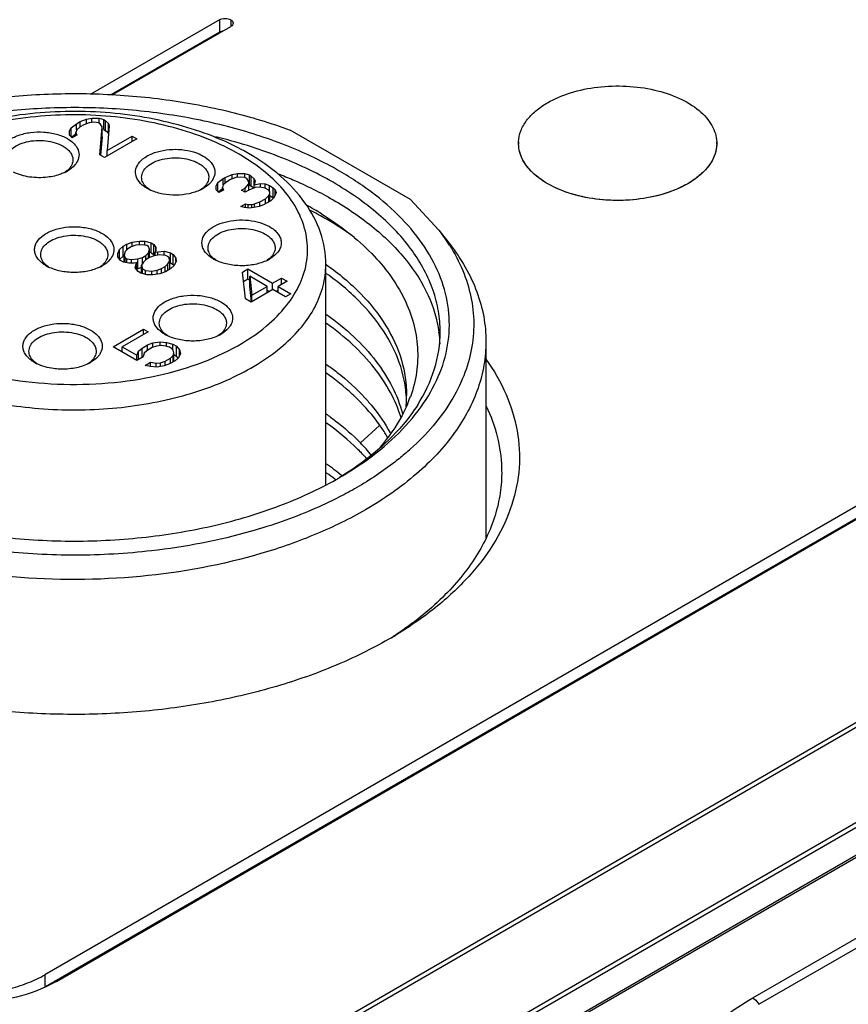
# Model space of a CAD drawing. Header units: inches. Extents: x 0 to 34, y 0 to 22.
# Tile 43 of 103: x 30.173 to 30.708, y 17.027 to 17.662. Entities that reach past the tile are written whole.
import ezdxf

# ---------------------------------------------------------------- set-up
doc = ezdxf.new("R2010")
doc.units = ezdxf.units.IN
doc.header["$LTSCALE"] = 1.87
doc.header["$MEASUREMENT"] = 0
doc.layers.get('0').update_dxf_attribs({"linetype": 'CONTINUOUS'})
doc.layers.add('02___PRT_ALL_AXES', color=7, linetype='CONTINUOUS')

msp = doc.modelspace()

# ---------------------------------------------------------------- linework, layer by layer
at = {"color": 7, "linetype": 'CONTINUOUS'}
for p, q in [((31.70677, 17.92173), (30.18963, 17.04576)), ((31.70677, 17.9137), (30.19003, 17.03795)), ((30.197, 17.0415), (31.71413, 17.91748)), ((30.30276, 16.9716), (31.8339, 17.85566)), ((30.30471, 16.96957), (31.83584, 17.85363)), ((31.86279, 17.80776), (30.33165, 16.9237)), ((31.86363, 17.80506), (30.33249, 16.921)), ((31.87956, 17.79622), (30.34842, 16.91216)), ((31.88153, 17.79602), (30.35039, 16.91196)), ((30.30219, 17.66178), (30.21886, 17.61367)), ((30.23298, 17.61331), (30.30956, 17.65753)), ((30.30219, 17.66178), (30.30219, 17.65374)), ((30.30956, 17.66178), (30.30956, 17.65753)), ((30.30219, 17.65374), (30.2322, 17.61333)), ((30.30423, 17.65447), (30.30219, 17.65374)), ((30.6465, 17.0308), (31.6757, 17.62505)), ((30.6504, 17.0267), (31.67961, 17.62096)), ((30.20655, 17.59209), (30.21001, 17.59477)), ((30.21001, 17.59477), (30.21233, 17.59611)), ((30.21001, 17.59071), (30.21001, 17.59477)), ((30.21233, 17.59611), (30.21641, 17.59778)), ((30.21233, 17.59273), (30.21233, 17.59611)), ((30.21472, 17.59407), (30.2124, 17.59273)), ((30.21821, 17.5954), (30.21472, 17.59407)), ((30.21641, 17.59778), (30.21991, 17.59843)), ((30.21641, 17.59471), (30.21641, 17.59778)), ((30.22113, 17.59572), (30.21821, 17.5954)), ((30.21991, 17.59843), (30.2246, 17.59841)), ((30.21991, 17.59559), (30.21991, 17.59843)), ((30.22407, 17.59536), (30.22113, 17.59572)), ((30.22525, 17.59468), (30.22407, 17.59536)), ((30.2246, 17.59841), (30.22755, 17.59737)), ((30.2246, 17.59506), (30.2246, 17.59841)), ((30.22646, 17.59264), (30.22525, 17.59468)), ((30.22755, 17.59737), (30.22873, 17.59669)), ((30.22755, 17.59094), (30.22755, 17.59737)), ((30.22873, 17.59669), (30.23052, 17.59499)), ((30.22873, 17.59026), (30.22873, 17.59669)), ((30.23052, 17.59499), (30.23114, 17.59329)), ((30.23052, 17.58856), (30.23052, 17.59499)), ((30.20541, 17.59006), (30.20655, 17.59209)), ((30.20546, 17.58736), (30.20541, 17.59006)), ((30.20725, 17.58565), (30.20546, 17.58736)), ((30.20655, 17.58632), (30.20655, 17.59209)), ((30.20961, 17.58803), (30.20698, 17.586)), ((30.21015, 17.58733), (30.20725, 17.58565)), ((30.21009, 17.59071), (30.20953, 17.58902)), ((30.20953, 17.58902), (30.21015, 17.58733)), ((30.20953, 17.58697), (30.20953, 17.58902)), ((30.2124, 17.59273), (30.21009, 17.59071)), ((30.22503, 17.57472), (30.22646, 17.59264)), ((30.22646, 17.58621), (30.22646, 17.59264)), ((30.22755, 17.59094), (30.22646, 17.59132)), ((30.22755, 17.59094), (30.22873, 17.59026)), ((30.23052, 17.58856), (30.22873, 17.59026)), ((30.23114, 17.59329), (30.22967, 17.57739)), ((30.23067, 17.58816), (30.23052, 17.58856)), ((30.42547, 17.54579), (30.34787, 17.59059)), ((30.22646, 17.58621), (30.22552, 17.57443)), ((30.24887, 17.58506), (30.22799, 17.57301)), ((30.22967, 17.57739), (30.24591, 17.58677)), ((30.24591, 17.58677), (30.24887, 17.58506)), ((30.24591, 17.58335), (30.24591, 17.58677)), ((30.22799, 17.57301), (30.22503, 17.57472)), ((30.22967, 17.57397), (30.22967, 17.57739)), ((30.28906, 17.57526), (30.29176, 17.5739)), ((30.20397, 17.5645), (30.2025, 17.56337)), ((30.30583, 17.56008), (30.31048, 17.56208)), ((30.31048, 17.56208), (30.31398, 17.56274)), ((30.31048, 17.55913), (30.31048, 17.56208)), ((30.31398, 17.56274), (30.31867, 17.56271)), ((30.31398, 17.56016), (30.31398, 17.56274)), ((30.31867, 17.56271), (30.32162, 17.56168)), ((30.31867, 17.56), (30.31867, 17.56271)), ((30.30006, 17.5547), (30.3012, 17.55672)), ((30.3012, 17.55672), (30.30467, 17.55941)), ((30.3012, 17.55096), (30.3012, 17.55672)), ((30.30467, 17.55941), (30.30583, 17.56008)), ((30.30467, 17.55535), (30.30467, 17.55941)), ((30.30705, 17.55736), (30.30474, 17.55535)), ((30.30583, 17.5563), (30.30583, 17.56008)), ((30.30937, 17.5587), (30.30705, 17.55736)), ((30.31286, 17.56004), (30.30937, 17.5587)), ((30.31578, 17.56036), (30.31286, 17.56004)), ((30.31872, 17.56), (30.31578, 17.56036)), ((30.31991, 17.55932), (30.31872, 17.56)), ((30.31884, 17.55323), (30.32114, 17.55593)), ((30.32112, 17.55728), (30.31991, 17.55932)), ((30.32114, 17.55593), (30.32112, 17.55728)), ((30.32114, 17.55186), (30.32114, 17.55593)), ((30.32162, 17.56168), (30.32281, 17.56099)), ((30.32162, 17.55525), (30.32162, 17.56168)), ((30.32281, 17.56099), (30.3246, 17.55929)), ((30.32281, 17.55456), (30.32281, 17.56099)), ((30.3246, 17.55523), (30.3246, 17.55929)), ((30.3246, 17.55929), (30.32521, 17.55759)), ((30.32521, 17.55759), (30.32467, 17.55523)), ((30.32467, 17.55523), (30.32875, 17.55622)), ((30.32875, 17.55622), (30.33169, 17.55586)), ((30.32875, 17.55385), (30.32875, 17.55622)), ((30.33169, 17.55586), (30.33464, 17.55483)), ((30.33169, 17.55315), (30.33169, 17.55586)), ((30.25763, 17.55194), (30.25557, 17.55301)), ((30.25754, 17.5519), (30.25569, 17.55328)), ((30.29164, 17.55327), (30.29003, 17.55205)), ((30.30011, 17.55199), (30.30006, 17.5547)), ((30.3019, 17.55029), (30.30011, 17.55199)), ((30.30426, 17.55267), (30.30164, 17.55063)), ((30.3048, 17.55196), (30.3019, 17.55029)), ((30.30474, 17.55535), (30.30419, 17.55366)), ((30.30419, 17.55161), (30.30419, 17.55366)), ((30.30419, 17.55366), (30.3048, 17.55196)), ((30.31653, 17.55189), (30.31884, 17.55323)), ((30.31889, 17.55052), (30.31653, 17.55189)), ((30.31884, 17.55052), (30.31884, 17.55323)), ((30.32121, 17.55186), (30.31889, 17.55052)), ((30.32162, 17.55525), (30.32114, 17.55542)), ((30.32529, 17.55353), (30.32121, 17.55186)), ((30.32162, 17.55525), (30.32281, 17.55456)), ((30.32431, 17.55313), (30.32281, 17.55456)), ((30.32467, 17.55328), (30.32467, 17.55523)), ((30.32821, 17.55385), (30.32529, 17.55353)), ((30.33174, 17.55315), (30.32821, 17.55385)), ((30.33411, 17.55179), (30.33174, 17.55315)), ((30.33471, 17.55077), (30.33411, 17.55179)), ((30.33417, 17.5484), (30.33474, 17.54941)), ((30.33464, 17.55483), (30.33701, 17.55346)), ((30.33464, 17.55089), (30.33464, 17.55483)), ((30.33474, 17.54941), (30.33471, 17.55077)), ((30.33474, 17.54463), (30.33474, 17.54941)), ((30.33701, 17.55346), (30.33821, 17.5521)), ((30.33701, 17.54703), (30.33701, 17.55346)), ((30.33821, 17.54872), (30.33821, 17.5521)), ((30.33821, 17.5521), (30.33882, 17.5504)), ((30.33882, 17.5504), (30.33827, 17.54872)), ((30.31613, 17.54141), (30.31903, 17.54308)), ((30.31903, 17.54308), (30.32079, 17.54273)), ((30.31903, 17.54071), (30.31903, 17.54308)), ((30.32314, 17.54272), (30.32489, 17.54304)), ((30.32489, 17.54304), (30.32838, 17.54438)), ((30.32489, 17.54068), (30.32489, 17.54304)), ((30.32838, 17.54438), (30.33186, 17.54639)), ((30.32838, 17.54152), (30.32838, 17.54438)), ((30.33541, 17.54501), (30.33077, 17.54233)), ((30.33186, 17.54639), (30.33417, 17.5484)), ((30.33186, 17.54297), (30.33186, 17.54639)), ((30.33417, 17.5443), (30.33417, 17.5484)), ((30.33474, 17.54834), (30.33701, 17.54703)), ((30.33713, 17.54669), (30.33541, 17.54501)), ((30.33723, 17.54678), (30.33701, 17.54703)), ((30.33827, 17.54872), (30.33713, 17.54669)), ((30.42547, 17.54579), (30.44391, 17.52611)), ((30.31849, 17.54071), (30.31613, 17.54141)), ((30.32142, 17.54036), (30.31849, 17.54071)), ((30.32079, 17.54273), (30.32314, 17.54272)), ((30.32079, 17.54036), (30.32079, 17.54273)), ((30.32435, 17.54068), (30.32142, 17.54036)), ((30.32314, 17.54055), (30.32314, 17.54272)), ((30.32785, 17.54133), (30.32435, 17.54068)), ((30.33077, 17.54233), (30.32785, 17.54133)), ((30.44391, 17.52611), (30.4511, 17.51683)), ((30.24238, 17.51702), (30.24587, 17.51835)), ((30.24587, 17.51835), (30.25055, 17.519)), ((30.24587, 17.51549), (30.24587, 17.51835)), ((30.25055, 17.519), (30.25406, 17.51897)), ((30.25055, 17.51648), (30.25055, 17.519)), ((30.25406, 17.51897), (30.25818, 17.51793)), ((30.25406, 17.51641), (30.25406, 17.51897)), ((30.25818, 17.51793), (30.25996, 17.51691)), ((30.25818, 17.51151), (30.25818, 17.51793)), ((30.23663, 17.51096), (30.23775, 17.51366)), ((30.23775, 17.51366), (30.24006, 17.51568)), ((30.23775, 17.50749), (30.23775, 17.51366)), ((30.24006, 17.51568), (30.24238, 17.51702)), ((30.24006, 17.50925), (30.24006, 17.51568)), ((30.24129, 17.51228), (30.24075, 17.50992)), ((30.24302, 17.51397), (30.24129, 17.51228)), ((30.24238, 17.51334), (30.24238, 17.51702)), ((30.24534, 17.51531), (30.24302, 17.51397)), ((30.24825, 17.5163), (30.24534, 17.51531)), ((30.25235, 17.51662), (30.24825, 17.5163)), ((30.25528, 17.51626), (30.25235, 17.51662)), ((30.25482, 17.50983), (30.25654, 17.51151)), ((30.25647, 17.51558), (30.25528, 17.51626)), ((30.25709, 17.51388), (30.25647, 17.51558)), ((30.25654, 17.51151), (30.25709, 17.51388)), ((30.25654, 17.50809), (30.25654, 17.51151)), ((30.25709, 17.50847), (30.25709, 17.51388)), ((30.25818, 17.51151), (30.25709, 17.51178)), ((30.25818, 17.51151), (30.25996, 17.51048)), ((30.25996, 17.51691), (30.26117, 17.51487)), ((30.25996, 17.51048), (30.25996, 17.51691)), ((30.26121, 17.51284), (30.26064, 17.51183)), ((30.26064, 17.51183), (30.26239, 17.51216)), ((30.26064, 17.50946), (30.26064, 17.51183)), ((30.26117, 17.51487), (30.26121, 17.51284)), ((30.26117, 17.51284), (30.26117, 17.51487)), ((30.26239, 17.51216), (30.26649, 17.51247)), ((30.26239, 17.50989), (30.26239, 17.51216)), ((30.26649, 17.51247), (30.27061, 17.51143)), ((30.26649, 17.50986), (30.26649, 17.51247)), ((30.27061, 17.51143), (30.27239, 17.5104)), ((30.27061, 17.505), (30.27061, 17.51143)), ((30.23666, 17.50893), (30.23663, 17.51096)), ((30.23847, 17.50655), (30.23666, 17.50893)), ((30.24006, 17.50925), (30.23798, 17.50743)), ((30.24024, 17.50552), (30.23847, 17.50655)), ((30.24006, 17.50925), (30.24075, 17.50965)), ((30.24377, 17.50482), (30.24024, 17.50552)), ((30.24075, 17.50992), (30.24137, 17.50822)), ((30.24075, 17.50552), (30.24075, 17.50992)), ((30.24137, 17.50822), (30.24255, 17.50754)), ((30.24137, 17.5053), (30.24137, 17.50822)), ((30.24255, 17.50754), (30.24549, 17.50718)), ((30.24255, 17.50507), (30.24255, 17.50754)), ((30.24729, 17.5048), (30.24377, 17.50482)), ((30.24549, 17.50718), (30.24958, 17.5075)), ((30.24549, 17.50481), (30.24549, 17.50718)), ((30.24904, 17.50513), (30.24729, 17.5048)), ((30.24847, 17.50412), (30.24904, 17.50513)), ((30.24904, 17.50029), (30.24904, 17.50513)), ((30.24958, 17.5075), (30.2525, 17.50849)), ((30.24958, 17.50107), (30.24958, 17.5075)), ((30.25314, 17.50544), (30.252, 17.50342)), ((30.2525, 17.50849), (30.25482, 17.50983)), ((30.2525, 17.5043), (30.2525, 17.50849)), ((30.25486, 17.50713), (30.25314, 17.50544)), ((30.25482, 17.50713), (30.25482, 17.50983)), ((30.25718, 17.50847), (30.25486, 17.50713)), ((30.2601, 17.50946), (30.25718, 17.50847)), ((30.26052, 17.50954), (30.25996, 17.51048)), ((30.2636, 17.51012), (30.2601, 17.50946)), ((30.26771, 17.50975), (30.2636, 17.51012)), ((30.26949, 17.50873), (30.26771, 17.50975)), ((30.26898, 17.50433), (30.27012, 17.50636)), ((30.27012, 17.50636), (30.26949, 17.50873)), ((30.27012, 17.50088), (30.27012, 17.50636)), ((30.27061, 17.505), (30.27012, 17.50512)), ((30.27061, 17.505), (30.27239, 17.50397)), ((30.27239, 17.5104), (30.27419, 17.50802)), ((30.27239, 17.50397), (30.27239, 17.5104)), ((30.27423, 17.50599), (30.2731, 17.50329)), ((30.27419, 17.50802), (30.27423, 17.50599)), ((30.27419, 17.50599), (30.27419, 17.50802)), ((30.29984, 17.5067), (30.29853, 17.50771)), ((30.33449, 17.50771), (30.33306, 17.50662)), ((30.19185, 17.50233), (30.19053, 17.50335)), ((30.22648, 17.50335), (30.22514, 17.50231)), ((30.24793, 17.50175), (30.24847, 17.50412)), ((30.24973, 17.49937), (30.24793, 17.50175)), ((30.24847, 17.50104), (30.24847, 17.50412)), ((30.24958, 17.50107), (30.24904, 17.50103)), ((30.252, 17.5019), (30.24958, 17.50107)), ((30.25151, 17.49835), (30.24973, 17.49937)), ((30.252, 17.49822), (30.252, 17.50342)), ((30.252, 17.50342), (30.25263, 17.50105)), ((30.25263, 17.50105), (30.25441, 17.50002)), ((30.25263, 17.49806), (30.25263, 17.50105)), ((30.25441, 17.50002), (30.25852, 17.49966)), ((30.25441, 17.49762), (30.25441, 17.50002)), ((30.25852, 17.49966), (30.26202, 17.50031)), ((30.25852, 17.49729), (30.25852, 17.49966)), ((30.26202, 17.50031), (30.26493, 17.50131)), ((30.26202, 17.49768), (30.26202, 17.50031)), ((30.26732, 17.49927), (30.26382, 17.49793)), ((30.26493, 17.50131), (30.26725, 17.50265)), ((30.26493, 17.49836), (30.26493, 17.50131)), ((30.26725, 17.50265), (30.26898, 17.50433)), ((30.26725, 17.49927), (30.26725, 17.50265)), ((30.2708, 17.50128), (30.26732, 17.49927)), ((30.26898, 17.50023), (30.26898, 17.50433)), ((30.2731, 17.50329), (30.2708, 17.50128)), ((30.27298, 17.5032), (30.27239, 17.50397)), ((30.31708, 17.49907), (30.32056, 17.50108)), ((30.31915, 17.4818), (30.31708, 17.49907)), ((30.32056, 17.50108), (30.33655, 17.49184)), ((30.32056, 17.49465), (30.32056, 17.50108)), ((30.37091, 17.36211), (30.37091, 17.50389)), ((30.37122, 17.50389), (30.37139, 17.50378)), ((30.25563, 17.49731), (30.25151, 17.49835)), ((30.25915, 17.49729), (30.25563, 17.49731)), ((30.26382, 17.49793), (30.25915, 17.49729)), ((30.3178, 17.49305), (30.32056, 17.49465)), ((30.32056, 17.49465), (30.32182, 17.49392)), ((30.33307, 17.48983), (30.32182, 17.49633)), ((30.32182, 17.4899), (30.32182, 17.49633)), ((30.32182, 17.49633), (30.32321, 17.48414)), ((30.33655, 17.49184), (30.34235, 17.49519)), ((30.3459, 17.49314), (30.3401, 17.48979)), ((30.34235, 17.49519), (30.3459, 17.49314)), ((30.34235, 17.49109), (30.34235, 17.49519)), ((30.32296, 17.47989), (30.32182, 17.4899)), ((30.33662, 17.48778), (30.3227, 17.47974)), ((30.32321, 17.48414), (30.33307, 17.48983)), ((30.33307, 17.48573), (30.33307, 17.48983)), ((30.33307, 17.48742), (30.33454, 17.48657)), ((30.33655, 17.48778), (30.33655, 17.49184)), ((30.34492, 17.48299), (30.33662, 17.48778)), ((30.33864, 17.48662), (30.3401, 17.48746)), ((30.3401, 17.48979), (30.3484, 17.485)), ((30.3401, 17.48577), (30.3401, 17.48979)), ((30.3227, 17.47974), (30.31915, 17.4818)), ((30.32321, 17.48004), (30.32321, 17.48414)), ((30.3484, 17.485), (30.34492, 17.48299)), ((30.23356, 17.45084), (30.25328, 17.46223)), ((30.25624, 17.46052), (30.23942, 17.45081)), ((30.25328, 17.46223), (30.25624, 17.46052)), ((30.25328, 17.45881), (30.25328, 17.46223)), ((30.2593, 17.4534), (30.26398, 17.45404)), ((30.26398, 17.45404), (30.26809, 17.45368)), ((30.26398, 17.45167), (30.26398, 17.45404)), ((30.26841, 17.45812), (30.26708, 17.45915)), ((30.30304, 17.45915), (30.30171, 17.45812)), ((30.47425, 17.45418), (30.47425, 17.32755)), ((30.24896, 17.44195), (30.23356, 17.45084)), ((30.23913, 17.44763), (30.23942, 17.4478)), ((30.23942, 17.45081), (30.2489, 17.44534)), ((30.23942, 17.44746), (30.23942, 17.45081)), ((30.2489, 17.44534), (30.25002, 17.44804)), ((30.25002, 17.44804), (30.25233, 17.45005)), ((30.25002, 17.44257), (30.25002, 17.44804)), ((30.25233, 17.45005), (30.25581, 17.45206)), ((30.25233, 17.4439), (30.25233, 17.45005)), ((30.25529, 17.44834), (30.25356, 17.44666)), ((30.25877, 17.45035), (30.25529, 17.44834)), ((30.25581, 17.45206), (30.2593, 17.4534)), ((30.25581, 17.44864), (30.25581, 17.45206)), ((30.26168, 17.45135), (30.25877, 17.45035)), ((30.2593, 17.45053), (30.2593, 17.4534)), ((30.26461, 17.45167), (30.26168, 17.45135)), ((30.26755, 17.45131), (30.26461, 17.45167)), ((30.2699, 17.45062), (30.26755, 17.45131)), ((30.26809, 17.45368), (30.27221, 17.45264)), ((30.26809, 17.45116), (30.26809, 17.45368)), ((30.27109, 17.44994), (30.2699, 17.45062)), ((30.27228, 17.44858), (30.27109, 17.44994)), ((30.27221, 17.45264), (30.27458, 17.45127)), ((30.27221, 17.44858), (30.27221, 17.45264)), ((30.2729, 17.44688), (30.27228, 17.44858)), ((30.27458, 17.45127), (30.27638, 17.44889)), ((30.27458, 17.44484), (30.27458, 17.45127)), ((30.27638, 17.44501), (30.27638, 17.44889)), ((30.27638, 17.44889), (30.27701, 17.44652)), ((30.2489, 17.44195), (30.2489, 17.44534)), ((30.25302, 17.4443), (30.24896, 17.44195)), ((30.25356, 17.44666), (30.25302, 17.4443)), ((30.26423, 17.44051), (30.26714, 17.4415)), ((30.26714, 17.4415), (30.27062, 17.44351)), ((30.26714, 17.43866), (30.26714, 17.4415)), ((30.27358, 17.4418), (30.2701, 17.43979)), ((30.27062, 17.44351), (30.27235, 17.44519)), ((30.27062, 17.44009), (30.27062, 17.44351)), ((30.27235, 17.44519), (30.2729, 17.44688)), ((30.27235, 17.44109), (30.27235, 17.44519)), ((30.2729, 17.44141), (30.2729, 17.44688)), ((30.2729, 17.44581), (30.27458, 17.44484)), ((30.27589, 17.44382), (30.27358, 17.4418)), ((30.27555, 17.44356), (30.27458, 17.44484)), ((30.27701, 17.44652), (30.27589, 17.44382)), ((30.18437, 17.43992), (30.18298, 17.44099)), ((30.21893, 17.44099), (30.21742, 17.43984)), ((30.25429, 17.43887), (30.25777, 17.44088)), ((30.25782, 17.43818), (30.25429, 17.43887)), ((30.25777, 17.44088), (30.2613, 17.44019)), ((30.25777, 17.43818), (30.25777, 17.44088)), ((30.26193, 17.43781), (30.25782, 17.43818)), ((30.2613, 17.44019), (30.26423, 17.44051)), ((30.2613, 17.43781), (30.2613, 17.44019)), ((30.26661, 17.43846), (30.26193, 17.43781)), ((30.26423, 17.43813), (30.26423, 17.44051)), ((30.2701, 17.43979), (30.26661, 17.43846)), ((30.40545, 17.40005), (30.39319, 17.38887)), ((30.37713, 17.36517), (30.37678, 17.36543)), ((30.41672, 17.26549), (30.41655, 17.26538)), ((30.18963, 17.04576), (30.18963, 17.03772)), ((30.197, 17.0415), (30.18965, 17.03774))]:
    msp.add_line(p, q, dxfattribs=at)
for centre, radius, start, end in [((30.24224, 17.43933), 0.15734, 60.00656, 61.79666), ((30.19129, 17.58642), 0.02562, 295.85644, 299.96615), ((30.19483, 17.57514), 0.01403, 310.64187, 314.95682), ((30.26484, 17.56394), 0.01405, 225.05741, 229.36117), ((30.26971, 17.57797), 0.02869, 245.09552, 246.49116), ((30.27889, 17.57533), 0.02576, 295.46955, 299.95684), ((30.2825, 17.56392), 0.01403, 310.64032, 314.95679), ((30.25415, 17.35294), 0.21615, 58.15602, 61.12619), ((30.24701, 17.31775), 0.24867, 61.51026, 62.83331), ((30.25048, 17.32417), 0.24138, 61.00736, 61.50619), ((30.34437, 17.44892), 0.12596, 32.35995, 37.79107), ((30.30768, 17.51837), 0.01405, 225.05742, 229.36181), ((30.31111, 17.52946), 0.02541, 240.03692, 243.69978), ((30.32178, 17.5297), 0.02568, 295.97495, 299.95007), ((30.32535, 17.51836), 0.01403, 310.64146, 314.95681), ((30.19968, 17.51401), 0.01405, 225.05733, 229.35746), ((30.20312, 17.52513), 0.02544, 240.03775, 243.74942), ((30.21385, 17.5252), 0.02553, 296.20817, 299.95634), ((30.21734, 17.514), 0.01403, 310.64215, 314.95682), ((30.36516, 17.44919), 0.07957, 2.48281, 8.04172), ((30.27624, 17.46981), 0.01405, 225.05733, 229.35746), ((30.27967, 17.48092), 0.02544, 240.03789, 243.7557), ((30.29045, 17.48093), 0.02545, 296.24067, 299.95586), ((30.2939, 17.46979), 0.01403, 310.6423, 314.95683), ((30.19213, 17.45165), 0.01405, 225.05742, 229.36181), ((30.20979, 17.45164), 0.01403, 310.64146, 314.95681), ((30.19561, 17.46285), 0.02553, 240.04113, 243.92325), ((30.20625, 17.46293), 0.02563, 295.75358, 299.95997), ((30.34553, 17.41951), 0.07754, 354.53863, 357.72979), ((30.34508, 17.41369), 0.07799, 2.02493, 4.21594), ((30.3459, 17.41949), 0.07718, 357.73367, 0.01352), ((30.34247, 17.44839), 0.08817, 336.83258, 340.29651), ((30.29902, 17.29676), 0.13173, 39.64703, 44.36554), ((30.30904, 17.51438), 0.17417, 310.71762, 312.02723), ((30.26991, 17.23217), 0.17537, 50.64511, 54.63715), ((30.2688, 17.22481), 0.1773, 52.47811, 54.63741), ((30.26469, 17.56569), 0.23005, 299.39925, 299.99561), ((30.37014, 17.27255), 0.11874, 28.13723, 28.63368), ((30.28552, 17.46307), 0.23717, 302.58081, 303.53719), ((30.27961, 17.49121), 0.26429, 300.37615, 301.27753)]:
    msp.add_arc(centre, radius, start, end, dxfattribs=at)
for points, knots in [([(30.30219, 17.66178), (30.30271, 17.66208), (30.30393, 17.66251), (30.30587, 17.66274), (30.30782, 17.66251), (30.30904, 17.66208), (30.30956, 17.66178)], [0, 0, 0, 0, 0.235655, 0.5, 0.764345, 1, 1, 1, 1]), ([(30.30956, 17.66178), (30.30998, 17.66153), (30.31071, 17.66096), (30.31108, 17.66006), (30.31108, 17.65965)], [0, 0, 0, 0, 0.546231, 1, 1, 1, 1]), ([(30.31108, 17.65965), (30.31108, 17.65925), (30.31071, 17.65835), (30.30998, 17.65777), (30.30956, 17.65753)], [0, 0, 0, 0, 0.453769, 1, 1, 1, 1]), ([(30.51404, 17.6083), (30.51872, 17.611), (30.52931, 17.61539), (30.54659, 17.6189), (30.56488, 17.61949), (30.58272, 17.61709), (30.5987, 17.61192), (30.6099, 17.60532), (30.61658, 17.5989), (30.62019, 17.59389), (30.62252, 17.58859), (30.62316, 17.5849), (30.62323, 17.58309)], [0, 0, 0, 0, 0.128166, 0.269132, 0.415753, 0.559864, 0.69374, 0.811648, 0.864017, 0.912228, 0.957112, 1, 1, 1, 1]), ([(30.02616, 17.5706), (30.03688, 17.57679), (30.06007, 17.58793), (30.09766, 17.60053), (30.13837, 17.60933), (30.18104, 17.61407), (30.22449, 17.61463), (30.26749, 17.61099), (30.30883, 17.60325), (30.33526, 17.59527), (30.34787, 17.59059)], [0, 0, 0, 0, 0.112024, 0.23198, 0.358118, 0.48826, 0.619988, 0.750793, 0.878211, 1, 1, 1, 1]), ([(30.49532, 17.58309), (30.49542, 17.58546), (30.49648, 17.59037), (30.50038, 17.59717), (30.50636, 17.60333), (30.51131, 17.60673), (30.51404, 17.6083)], [0, 0, 0, 0, 0.217768, 0.451615, 0.711053, 1, 1, 1, 1]), ([(30.37972, 17.56417), (30.36921, 17.57023), (30.34643, 17.58109), (30.30944, 17.59318), (30.26938, 17.60137), (30.22747, 17.60541), (30.18498, 17.60518), (30.1432, 17.60068), (30.10342, 17.59206), (30.06682, 17.57957), (30.03451, 17.56357), (30.00745, 17.5445), (29.98645, 17.52285), (29.97224, 17.49913), (29.96553, 17.47398), (29.96684, 17.44842), (29.97603, 17.42365), (29.98651, 17.40896), (29.99265, 17.40199)], [0, 0, 0, 0, 0.065815, 0.136439, 0.210736, 0.287301, 0.36458, 0.440975, 0.514941, 0.585097, 0.65034, 0.709985, 0.763937, 0.81289, 0.858472, 0.90313, 0.949564, 1, 1, 1, 1]), ([(30.3166, 17.57799), (30.30278, 17.5854), (30.27173, 17.59678), (30.22194, 17.60393), (30.17089, 17.60168), (30.13774, 17.59365), (30.1223, 17.58785)], [0, 0, 0, 0, 0.235823, 0.491675, 0.752033, 1, 1, 1, 1]), ([(30.31499, 17.57501), (30.30859, 17.57871), (30.29471, 17.58535), (30.26404, 17.59549), (30.22204, 17.6018), (30.17134, 17.59951), (30.13845, 17.59123), (30.12331, 17.58523)], [0, 0, 0, 0, 0.112382, 0.232863, 0.489889, 0.752439, 1, 1, 1, 1]), ([(30.16186, 17.56978), (30.1614, 17.57053), (30.16067, 17.5721), (30.16028, 17.57466), (30.16066, 17.57721), (30.16222, 17.58063), (30.16611, 17.58441), (30.17257, 17.58757), (30.18039, 17.58937), (30.1888, 17.58963), (30.1969, 17.58834), (30.20191, 17.58639), (30.20409, 17.58513)], [0, 0, 0, 0, 0.047006, 0.091631, 0.136231, 0.183182, 0.290069, 0.418298, 0.563514, 0.716259, 0.865213, 1, 1, 1, 1]), ([(30.16434, 17.57146), (30.16434, 17.57271), (30.1651, 17.57542), (30.16804, 17.57877), (30.17239, 17.58142), (30.17782, 17.58323), (30.1839, 17.58409), (30.19016, 17.58391), (30.19608, 17.58273), (30.1997, 17.58123), (30.20131, 17.58031)], [0, 0, 0, 0, 0.086939, 0.186413, 0.303807, 0.437622, 0.582121, 0.729438, 0.871173, 1, 1, 1, 1]), ([(30.20409, 17.58513), (30.20567, 17.58422), (30.20843, 17.58219), (30.21124, 17.57818), (30.21191, 17.57366), (30.21083, 17.57089), (30.21007, 17.56967)], [0, 0, 0, 0, 0.293074, 0.542795, 0.767563, 1, 1, 1, 1]), ([(30.37554, 17.55694), (30.36426, 17.56345), (30.33962, 17.57496), (30.31366, 17.58292), (30.30001, 17.58624)], [0, 0, 0, 0, 0.48119, 1, 1, 1, 1]), ([(30.60451, 17.55606), (30.59973, 17.5533), (30.58887, 17.54884), (30.57119, 17.54535), (30.55252, 17.54492), (30.5344, 17.54758), (30.51833, 17.55311), (30.50725, 17.56008), (30.50085, 17.56679), (30.49752, 17.57201), (30.49557, 17.57749), (30.49524, 17.58126), (30.49532, 17.58309)], [0, 0, 0, 0, 0.129188, 0.271396, 0.41907, 0.563631, 0.697071, 0.813676, 0.86524, 0.912712, 0.957119, 1, 1, 1, 1]), ([(30.62323, 17.58309), (30.62334, 17.58059), (30.62261, 17.57534), (30.61882, 17.56799), (30.61264, 17.56135), (30.60741, 17.55773), (30.60451, 17.55606)], [0, 0, 0, 0, 0.21792, 0.450434, 0.70943, 1, 1, 1, 1]), ([(30.20131, 17.58031), (30.20226, 17.57976), (30.20398, 17.57857), (30.20604, 17.5764), (30.20734, 17.57401), (30.20765, 17.57229), (30.20765, 17.57146)], [0, 0, 0, 0, 0.289695, 0.549078, 0.78221, 1, 1, 1, 1]), ([(30.24948, 17.55862), (30.24866, 17.56), (30.24758, 17.56322), (30.24901, 17.56833), (30.25297, 17.57256), (30.25879, 17.57578), (30.26597, 17.5778), (30.27387, 17.57847), (30.28175, 17.57773), (30.28677, 17.57626), (30.28906, 17.57526)], [0, 0, 0, 0, 0.091189, 0.181586, 0.286374, 0.411429, 0.553968, 0.706218, 0.858185, 1, 1, 1, 1]), ([(30.33268, 17.46434), (30.33736, 17.46828), (30.34567, 17.47659), (30.35473, 17.49095), (30.35935, 17.50622), (30.3592, 17.52181), (30.3543, 17.53703), (30.34497, 17.55133), (30.33163, 17.56434), (30.32086, 17.57162), (30.31499, 17.57501)], [0, 0, 0, 0, 0.134279, 0.25621, 0.369456, 0.479666, 0.593301, 0.715911, 0.851021, 1, 1, 1, 1]), ([(30.37091, 17.50389), (30.37091, 17.51085), (30.36843, 17.52516), (30.35792, 17.5448), (30.34168, 17.56207), (30.32823, 17.57137), (30.3209, 17.5756)], [0, 0, 0, 0, 0.228644, 0.466585, 0.721939, 1, 1, 1, 1]), ([(30.21007, 17.56967), (30.20974, 17.56914), (30.20812, 17.56696), (30.2059, 17.56528), (30.20409, 17.56423)], [0, 0, 0, 0, 0.227948, 1, 1, 1, 1]), ([(30.20765, 17.57146), (30.20765, 17.57036), (30.20708, 17.568), (30.20562, 17.56609), (30.20475, 17.56521)], [0, 0, 0, 0, 0.472112, 1, 1, 1, 1]), ([(30.25201, 17.56024), (30.25201, 17.56149), (30.25276, 17.56419), (30.25571, 17.56755), (30.26006, 17.57019), (30.26549, 17.57201), (30.27157, 17.57286), (30.27783, 17.57269), (30.28374, 17.57151), (30.28737, 17.57001), (30.28897, 17.56908)], [0, 0, 0, 0, 0.086939, 0.186413, 0.303807, 0.437622, 0.582121, 0.729438, 0.871173, 1, 1, 1, 1]), ([(30.28897, 17.56908), (30.28992, 17.56854), (30.29165, 17.56735), (30.29371, 17.56518), (30.29501, 17.56279), (30.29532, 17.56107), (30.29532, 17.56024)], [0, 0, 0, 0, 0.289695, 0.549078, 0.78221, 1, 1, 1, 1]), ([(30.29176, 17.5739), (30.29334, 17.57299), (30.29611, 17.57096), (30.29892, 17.56692), (30.29957, 17.56237), (30.29847, 17.5596), (30.29769, 17.55837)], [0, 0, 0, 0, 0.29298, 0.542448, 0.767117, 1, 1, 1, 1]), ([(30.19132, 17.56023), (30.18748, 17.55976), (30.17994, 17.55983), (30.17262, 17.56185), (30.1694, 17.56343)], [0, 0, 0, 0, 0.518848, 1, 1, 1, 1]), ([(30.20247, 17.56337), (30.20165, 17.56297), (30.19808, 17.56146), (30.19425, 17.56059), (30.19132, 17.56023)], [0, 0, 0, 0, 0.235534, 1, 1, 1, 1]), ([(30.34026, 17.56245), (30.3434, 17.56123), (30.35546, 17.55631), (30.36717, 17.55052), (30.37554, 17.54569)], [0, 0, 0, 0, 0.258128, 1, 1, 1, 1]), ([(30.43245, 17.41217), (30.43679, 17.41826), (30.44411, 17.43093), (30.45036, 17.45156), (30.4512, 17.4726), (30.4466, 17.49342), (30.43676, 17.51346), (30.42202, 17.53231), (30.40276, 17.54961), (30.38778, 17.55951), (30.37972, 17.56417)], [0, 0, 0, 0, 0.12174, 0.236295, 0.347779, 0.460903, 0.580054, 0.708537, 0.848305, 1, 1, 1, 1]), ([(30.25557, 17.55301), (30.25491, 17.55339), (30.25258, 17.55489), (30.25052, 17.5569), (30.24948, 17.55862)], [0, 0, 0, 0, 0.274967, 1, 1, 1, 1]), ([(30.25491, 17.55399), (30.25404, 17.55487), (30.25258, 17.55677), (30.25201, 17.55914), (30.25201, 17.56024)], [0, 0, 0, 0, 0.527888, 1, 1, 1, 1]), ([(30.29769, 17.55837), (30.29736, 17.55785), (30.29574, 17.5557), (30.29355, 17.55404), (30.29176, 17.55301)], [0, 0, 0, 0, 0.22821, 1, 1, 1, 1]), ([(30.29532, 17.56024), (30.29532, 17.55914), (30.29474, 17.55677), (30.29329, 17.55487), (30.29242, 17.55399)], [0, 0, 0, 0, 0.472112, 1, 1, 1, 1]), ([(30.44473, 17.46049), (30.44473, 17.46497), (30.44395, 17.47401), (30.43925, 17.49215), (30.42719, 17.51439), (30.40472, 17.538), (30.38591, 17.55095), (30.37554, 17.55694)], [0, 0, 0, 0, 0.108167, 0.21837, 0.451376, 0.710418, 1, 1, 1, 1]), ([(30.28997, 17.55207), (30.28763, 17.55096), (30.28244, 17.5493), (30.27423, 17.54842), (30.26596, 17.54909), (30.26067, 17.55061), (30.25826, 17.55166)], [0, 0, 0, 0, 0.238914, 0.497541, 0.757442, 1, 1, 1, 1]), ([(30.37554, 17.54569), (30.38489, 17.54029), (30.40201, 17.52869), (30.42312, 17.5079), (30.43774, 17.48507), (30.4428, 17.46846), (30.44395, 17.46032)], [0, 0, 0, 0, 0.286768, 0.546412, 0.78177, 1, 1, 1, 1]), ([(30.3682, 17.53655), (30.37423, 17.5328), (30.38555, 17.52492), (30.40484, 17.50778), (30.41966, 17.488), (30.4279, 17.46648), (30.43064, 17.4504), (30.42997, 17.43423), (30.4273, 17.42376), (30.42548, 17.41866)], [0, 0, 0, 0, 0.149832, 0.290291, 0.544033, 0.660885, 0.7738, 0.885792, 1, 1, 1, 1]), ([(30.29098, 17.51686), (30.2908, 17.51835), (30.29132, 17.52166), (30.29455, 17.5259), (30.29959, 17.52927), (30.30604, 17.53162), (30.31338, 17.53278), (30.321, 17.53266), (30.32822, 17.53128), (30.33265, 17.52947), (30.3346, 17.52834)], [0, 0, 0, 0, 0.0865, 0.183784, 0.299281, 0.432399, 0.577475, 0.726249, 0.869729, 1, 1, 1, 1]), ([(30.38949, 17.52136), (30.38778, 17.5226), (30.38065, 17.52758), (30.37322, 17.53211), (30.36747, 17.5353)], [0, 0, 0, 0, 0.243906, 1, 1, 1, 1]), ([(30.18437, 17.50863), (30.18391, 17.50938), (30.18318, 17.51095), (30.18279, 17.51351), (30.18317, 17.51606), (30.18473, 17.51948), (30.18862, 17.52327), (30.19508, 17.52642), (30.2029, 17.52823), (30.21131, 17.52849), (30.21941, 17.5272), (30.22442, 17.52524), (30.2266, 17.52398)], [0, 0, 0, 0, 0.047008, 0.091634, 0.136234, 0.183184, 0.290068, 0.418294, 0.56351, 0.716256, 0.865211, 1, 1, 1, 1]), ([(30.2266, 17.52398), (30.22817, 17.52308), (30.23091, 17.52107), (30.23372, 17.51709), (30.23442, 17.51261), (30.23339, 17.50985), (30.23265, 17.50863)], [0, 0, 0, 0, 0.293195, 0.543267, 0.768177, 1, 1, 1, 1]), ([(30.29486, 17.51468), (30.29486, 17.51593), (30.29561, 17.51863), (30.29856, 17.52198), (30.3029, 17.52463), (30.30833, 17.52644), (30.31442, 17.5273), (30.32068, 17.52713), (30.32659, 17.52594), (30.33022, 17.52445), (30.33182, 17.52352)], [0, 0, 0, 0, 0.086939, 0.186413, 0.303807, 0.437622, 0.582121, 0.729438, 0.871173, 1, 1, 1, 1]), ([(30.3346, 17.52834), (30.33563, 17.52775), (30.33751, 17.52647), (30.33982, 17.52418), (30.3414, 17.52165), (30.34193, 17.51982), (30.34204, 17.51892)], [0, 0, 0, 0, 0.287154, 0.546871, 0.781961, 1, 1, 1, 1]), ([(30.18685, 17.51032), (30.18685, 17.51157), (30.18761, 17.51427), (30.19055, 17.51762), (30.1949, 17.52027), (30.20033, 17.52208), (30.20641, 17.52294), (30.21267, 17.52276), (30.21859, 17.52158), (30.22221, 17.52008), (30.22382, 17.51916)], [0, 0, 0, 0, 0.086939, 0.186413, 0.303807, 0.437622, 0.582121, 0.729438, 0.871173, 1, 1, 1, 1]), ([(30.22382, 17.51916), (30.22477, 17.51861), (30.22649, 17.51742), (30.22855, 17.51526), (30.22986, 17.51286), (30.23016, 17.51114), (30.23016, 17.51032)], [0, 0, 0, 0, 0.289695, 0.549078, 0.78221, 1, 1, 1, 1]), ([(30.33182, 17.52352), (30.33277, 17.52297), (30.3345, 17.52178), (30.33656, 17.51962), (30.33786, 17.51722), (30.33816, 17.5155), (30.33816, 17.51468)], [0, 0, 0, 0, 0.289695, 0.549078, 0.78221, 1, 1, 1, 1]), ([(30.34204, 17.51892), (30.34216, 17.51788), (30.34201, 17.51566), (30.34055, 17.51251), (30.33801, 17.50968), (30.33582, 17.50815), (30.3346, 17.50744)], [0, 0, 0, 0, 0.218485, 0.449863, 0.708205, 1, 1, 1, 1]), ([(30.29246, 17.51284), (30.29226, 17.51316), (30.29156, 17.51441), (30.29111, 17.51581), (30.29098, 17.51686)], [0, 0, 0, 0, 0.261417, 1, 1, 1, 1]), ([(30.29842, 17.50745), (30.29778, 17.50781), (30.29551, 17.50926), (30.2935, 17.51119), (30.29246, 17.51284)], [0, 0, 0, 0, 0.274163, 1, 1, 1, 1]), ([(30.29776, 17.50843), (30.29688, 17.5093), (30.29543, 17.51121), (30.29486, 17.51357), (30.29486, 17.51468)], [0, 0, 0, 0, 0.527888, 1, 1, 1, 1]), ([(30.33816, 17.51468), (30.33816, 17.51357), (30.33759, 17.51121), (30.33614, 17.5093), (30.33526, 17.50843)], [0, 0, 0, 0, 0.472112, 1, 1, 1, 1]), ([(30.45077, 17.51634), (30.45405, 17.51113), (30.4597, 17.50043), (30.46505, 17.4834), (30.46696, 17.46607), (30.46536, 17.44873), (30.46029, 17.43165), (30.45187, 17.41509), (30.44025, 17.39926), (30.4308, 17.38965), (30.42565, 17.385)], [0, 0, 0, 0, 0.125907, 0.246091, 0.363151, 0.480078, 0.599878, 0.72521, 0.858134, 1, 1, 1, 1]), ([(30.45109, 17.51683), (30.45827, 17.50756), (30.46716, 17.49237), (30.47325, 17.47049), (30.47425, 17.45957), (30.47425, 17.45418)], [0, 0, 0, 0, 0.518306, 0.761715, 1, 1, 1, 1]), ([(30.19041, 17.50308), (30.18976, 17.50346), (30.18745, 17.50494), (30.1854, 17.50693), (30.18437, 17.50863)], [0, 0, 0, 0, 0.274706, 1, 1, 1, 1]), ([(30.18975, 17.50407), (30.18888, 17.50494), (30.18743, 17.50685), (30.18685, 17.50921), (30.18685, 17.51032)], [0, 0, 0, 0, 0.527888, 1, 1, 1, 1]), ([(30.23265, 17.50863), (30.23232, 17.5081), (30.2307, 17.50586), (30.22844, 17.50415), (30.2266, 17.50308)], [0, 0, 0, 0, 0.227604, 1, 1, 1, 1]), ([(30.23016, 17.51032), (30.23016, 17.50921), (30.22959, 17.50685), (30.22813, 17.50494), (30.22726, 17.50407)], [0, 0, 0, 0, 0.472112, 1, 1, 1, 1]), ([(30.33303, 17.50661), (30.33058, 17.50541), (30.32509, 17.50366), (30.31642, 17.50283), (30.30776, 17.5037), (30.30229, 17.50547), (30.29985, 17.50668)], [0, 0, 0, 0, 0.239949, 0.500365, 0.760545, 1, 1, 1, 1]), ([(30.09367, 17.43758), (30.10569, 17.43064), (30.13291, 17.41941), (30.17727, 17.41054), (30.2242, 17.40924), (30.26982, 17.41564), (30.30479, 17.42732), (30.32865, 17.4403), (30.34346, 17.45112), (30.35542, 17.46313), (30.36424, 17.4761), (30.36967, 17.48979), (30.37091, 17.49927), (30.37091, 17.50389)], [0, 0, 0, 0, 0.128647, 0.2702, 0.417314, 0.561621, 0.695256, 0.756263, 0.812755, 0.864707, 0.91253, 0.957149, 1, 1, 1, 1]), ([(30.22513, 17.5023), (30.22267, 17.50109), (30.21718, 17.49932), (30.20849, 17.49846), (30.19981, 17.49932), (30.19432, 17.5011), (30.19186, 17.50231)], [0, 0, 0, 0, 0.239627, 0.500002, 0.760349, 1, 1, 1, 1]), ([(30.37139, 17.50378), (30.37926, 17.49819), (30.3935, 17.48631), (30.41022, 17.46547), (30.42067, 17.44299), (30.42307, 17.42717), (30.42307, 17.41951)], [0, 0, 0, 0, 0.282507, 0.539509, 0.775696, 1, 1, 1, 1]), ([(30.42286, 17.41942), (30.42233, 17.42664), (30.41912, 17.44141), (30.40842, 17.46223), (30.39228, 17.48159), (30.37881, 17.49272), (30.37141, 17.49798)], [0, 0, 0, 0, 0.224273, 0.461467, 0.718789, 1, 1, 1, 1]), ([(30.26092, 17.46442), (30.26047, 17.46517), (30.25974, 17.46675), (30.25935, 17.4693), (30.25972, 17.47186), (30.26128, 17.47528), (30.26518, 17.47907), (30.27163, 17.48222), (30.27946, 17.48402), (30.28786, 17.48429), (30.29597, 17.48299), (30.30098, 17.48104), (30.30316, 17.47978)], [0, 0, 0, 0, 0.047008, 0.091634, 0.136234, 0.183184, 0.290068, 0.418294, 0.56351, 0.716256, 0.865211, 1, 1, 1, 1]), ([(30.30316, 17.47978), (30.30473, 17.47887), (30.30747, 17.47686), (30.31028, 17.47289), (30.31098, 17.4684), (30.30995, 17.46565), (30.3092, 17.46442)], [0, 0, 0, 0, 0.293194, 0.543252, 0.768163, 1, 1, 1, 1]), ([(30.26341, 17.46611), (30.26341, 17.46736), (30.26416, 17.47007), (30.26711, 17.47342), (30.27146, 17.47607), (30.27689, 17.47788), (30.28297, 17.47873), (30.28923, 17.47856), (30.29514, 17.47738), (30.29877, 17.47588), (30.30037, 17.47496)], [0, 0, 0, 0, 0.086939, 0.186413, 0.303807, 0.437622, 0.582121, 0.729438, 0.871173, 1, 1, 1, 1]), ([(30.30037, 17.47496), (30.30132, 17.47441), (30.30305, 17.47322), (30.30511, 17.47105), (30.30641, 17.46866), (30.30672, 17.46694), (30.30672, 17.46611)], [0, 0, 0, 0, 0.289695, 0.549078, 0.78221, 1, 1, 1, 1]), ([(30.37141, 17.47162), (30.37758, 17.46724), (30.38899, 17.45803), (30.40338, 17.44238), (30.41412, 17.42566), (30.4188, 17.4137), (30.42038, 17.40773)], [0, 0, 0, 0, 0.277023, 0.534443, 0.774148, 1, 1, 1, 1]), ([(30.10202, 17.45205), (30.11021, 17.44733), (30.12826, 17.43915), (30.15772, 17.43095), (30.18954, 17.42658), (30.22223, 17.42626), (30.25429, 17.42998), (30.28424, 17.43759), (30.31069, 17.44873), (30.32607, 17.45878), (30.33268, 17.46434)], [0, 0, 0, 0, 0.116791, 0.243523, 0.376837, 0.512656, 0.646659, 0.774706, 0.893274, 1, 1, 1, 1]), ([(30.17681, 17.44627), (30.17636, 17.44702), (30.17563, 17.4486), (30.17524, 17.45115), (30.17562, 17.4537), (30.17717, 17.45712), (30.18107, 17.46091), (30.18752, 17.46406), (30.19535, 17.46586), (30.20375, 17.46613), (30.21186, 17.46484), (30.21687, 17.46288), (30.21905, 17.46162)], [0, 0, 0, 0, 0.047006, 0.091631, 0.136231, 0.183182, 0.290069, 0.418298, 0.563514, 0.716259, 0.865213, 1, 1, 1, 1]), ([(30.1793, 17.44796), (30.1793, 17.44921), (30.18005, 17.45191), (30.183, 17.45526), (30.18735, 17.45791), (30.19278, 17.45972), (30.19886, 17.46058), (30.20512, 17.46041), (30.21103, 17.45922), (30.21466, 17.45772), (30.21627, 17.4568)], [0, 0, 0, 0, 0.086939, 0.186413, 0.303807, 0.437622, 0.582121, 0.729438, 0.871173, 1, 1, 1, 1]), ([(30.21905, 17.46162), (30.22063, 17.46071), (30.22339, 17.45868), (30.2262, 17.45467), (30.22686, 17.45013), (30.22578, 17.44737), (30.22501, 17.44614)], [0, 0, 0, 0, 0.29305, 0.542703, 0.767445, 1, 1, 1, 1]), ([(30.26697, 17.45888), (30.26631, 17.45926), (30.264, 17.46074), (30.26196, 17.46272), (30.26092, 17.46442)], [0, 0, 0, 0, 0.274706, 1, 1, 1, 1]), ([(30.26631, 17.45986), (30.26544, 17.46074), (30.26398, 17.46265), (30.26341, 17.46501), (30.26341, 17.46611)], [0, 0, 0, 0, 0.527888, 1, 1, 1, 1]), ([(30.3092, 17.46442), (30.30888, 17.46389), (30.30725, 17.46166), (30.305, 17.45994), (30.30316, 17.45888)], [0, 0, 0, 0, 0.227581, 1, 1, 1, 1]), ([(30.30672, 17.46611), (30.30672, 17.46501), (30.30614, 17.46265), (30.30469, 17.46074), (30.30382, 17.45986)], [0, 0, 0, 0, 0.472112, 1, 1, 1, 1]), ([(30.41953, 17.40493), (30.41779, 17.41062), (30.41294, 17.42201), (30.40229, 17.43791), (30.38831, 17.45281), (30.37733, 17.46163), (30.37141, 17.46583)], [0, 0, 0, 0, 0.226435, 0.46665, 0.723959, 1, 1, 1, 1]), ([(30.43022, 17.41344), (30.4348, 17.42063), (30.4421, 17.43577), (30.44473, 17.45244), (30.44473, 17.46049)], [0, 0, 0, 0, 0.51407, 1, 1, 1, 1]), ([(30.21627, 17.4568), (30.21722, 17.45625), (30.21894, 17.45506), (30.221, 17.4529), (30.2223, 17.4505), (30.22261, 17.44878), (30.22261, 17.44796)], [0, 0, 0, 0, 0.289695, 0.549078, 0.78221, 1, 1, 1, 1]), ([(30.3017, 17.4581), (30.29925, 17.45689), (30.29375, 17.45512), (30.28506, 17.45426), (30.27637, 17.45512), (30.27088, 17.45689), (30.26842, 17.4581)], [0, 0, 0, 0, 0.239662, 0.500005, 0.760345, 1, 1, 1, 1]), ([(30.47425, 17.45418), (30.47425, 17.44915), (30.47338, 17.43897), (30.46809, 17.41856), (30.45452, 17.39354), (30.42924, 17.36699), (30.40808, 17.35242), (30.39642, 17.34568)], [0, 0, 0, 0, 0.108165, 0.218369, 0.451374, 0.710419, 1, 1, 1, 1]), ([(30.1822, 17.44171), (30.18133, 17.44258), (30.17987, 17.44449), (30.1793, 17.44685), (30.1793, 17.44796)], [0, 0, 0, 0, 0.527888, 1, 1, 1, 1]), ([(30.22261, 17.44796), (30.22261, 17.44685), (30.22203, 17.44449), (30.22058, 17.44258), (30.21971, 17.44171)], [0, 0, 0, 0, 0.472112, 1, 1, 1, 1]), ([(30.18286, 17.44072), (30.18221, 17.4411), (30.1799, 17.44258), (30.17785, 17.44457), (30.17681, 17.44627)], [0, 0, 0, 0, 0.274712, 1, 1, 1, 1]), ([(30.22501, 17.44614), (30.22469, 17.44562), (30.22307, 17.44344), (30.22085, 17.44177), (30.21905, 17.44072)], [0, 0, 0, 0, 0.228025, 1, 1, 1, 1]), ([(30.47429, 17.44279), (30.47933, 17.43572), (30.48788, 17.42101), (30.49534, 17.39709), (30.49668, 17.37268), (30.49182, 17.34847), (30.48099, 17.32508), (30.46453, 17.303), (30.44288, 17.28263), (30.42596, 17.27088), (30.41683, 17.26533)], [0, 0, 0, 0, 0.122539, 0.23792, 0.350074, 0.463535, 0.582585, 0.710532, 0.849405, 1, 1, 1, 1]), ([(30.19917, 17.43643), (30.19783, 17.43649), (30.19277, 17.43692), (30.18774, 17.43827), (30.18439, 17.43991)], [0, 0, 0, 0, 0.263871, 1, 1, 1, 1]), ([(30.21738, 17.43984), (30.2147, 17.43855), (30.20866, 17.43672), (30.2024, 17.4363), (30.19917, 17.43643)], [0, 0, 0, 0, 0.479954, 1, 1, 1, 1]), ([(30.3714, 17.43948), (30.37373, 17.43783), (30.3825, 17.43129), (30.39065, 17.42389), (30.39612, 17.41793)], [0, 0, 0, 0, 0.260215, 1, 1, 1, 1]), ([(30.39319, 17.41523), (30.39156, 17.41691), (30.3846, 17.42367), (30.37698, 17.42976), (30.37097, 17.434)], [0, 0, 0, 0, 0.241372, 1, 1, 1, 1]), ([(30.39612, 17.41793), (30.39776, 17.41615), (30.40386, 17.40912), (30.40917, 17.40138), (30.41245, 17.39533)], [0, 0, 0, 0, 0.259544, 1, 1, 1, 1]), ([(30.3797, 17.36645), (30.3852, 17.36963), (30.40491, 17.38212), (30.42259, 17.39831), (30.43245, 17.41217)], [0, 0, 0, 0, 0.271849, 1, 1, 1, 1]), ([(30.43022, 17.41344), (30.42738, 17.40897), (30.41356, 17.39042), (30.39498, 17.37581), (30.37979, 17.36657)], [0, 0, 0, 0, 0.229419, 1, 1, 1, 1]), ([(30.41079, 17.39248), (30.40962, 17.39448), (30.40448, 17.40259), (30.39829, 17.41002), (30.39319, 17.41523)], [0, 0, 0, 0, 0.240958, 1, 1, 1, 1]), ([(30.42353, 17.4137), (30.4225, 17.41129), (30.41777, 17.40144), (30.41137, 17.39242), (30.40593, 17.38616)], [0, 0, 0, 0, 0.240008, 1, 1, 1, 1]), ([(30.4744, 17.41253), (30.4774, 17.40626), (30.48218, 17.39334), (30.48414, 17.37968), (30.48436, 17.37296)], [0, 0, 0, 0, 0.508518, 1, 1, 1, 1]), ([(30.37097, 17.40764), (30.37302, 17.40619), (30.38083, 17.40044), (30.38817, 17.39402), (30.39319, 17.38887)], [0, 0, 0, 0, 0.258907, 1, 1, 1, 1]), ([(30.39737, 17.37861), (30.39553, 17.38068), (30.38756, 17.38906), (30.37858, 17.39645), (30.37141, 17.40154)], [0, 0, 0, 0, 0.239573, 1, 1, 1, 1]), ([(30.42266, 17.38237), (30.4203, 17.38034), (30.41025, 17.37214), (30.39938, 17.36496), (30.39085, 17.36003)], [0, 0, 0, 0, 0.24026, 1, 1, 1, 1]), ([(30.48436, 17.37296), (30.48452, 17.36809), (30.48404, 17.35824), (30.48098, 17.3436), (30.47561, 17.32921), (30.46797, 17.3152), (30.45816, 17.30167), (30.44187, 17.28398), (30.42724, 17.27248), (30.41672, 17.26549)], [0, 0, 0, 0, 0.110324, 0.222112, 0.337082, 0.456717, 0.582184, 0.714319, 1, 1, 1, 1]), ([(30.0394, 17.36526), (30.05107, 17.35869), (30.07648, 17.3471), (30.11774, 17.33479), (30.16229, 17.32721), (30.20851, 17.32466), (30.25474, 17.32721), (30.29929, 17.33479), (30.34055, 17.34711), (30.36596, 17.35869), (30.37762, 17.36527)], [0, 0, 0, 0, 0.114485, 0.237716, 0.367228, 0.500006, 0.632784, 0.762296, 0.885529, 1, 1, 1, 1]), ([(30.39085, 17.36003), (30.38718, 17.35791), (30.37168, 17.3495), (30.35536, 17.34263), (30.34273, 17.33818)], [0, 0, 0, 0, 0.240178, 1, 1, 1, 1]), ([(30.25846, 17.31924), (30.24219, 17.31739), (30.20939, 17.31552), (30.1606, 17.3181), (30.11351, 17.32593), (30.08343, 17.33474), (30.06914, 17.34004)], [0, 0, 0, 0, 0.255897, 0.511909, 0.761841, 1, 1, 1, 1]), ([(30.39642, 17.34568), (30.38629, 17.33983), (30.3645, 17.3292), (30.31653, 17.31233), (30.25058, 17.30025), (30.16944, 17.29998), (30.11569, 17.30946), (30.09006, 17.31682)], [0, 0, 0, 0, 0.111441, 0.230274, 0.483758, 0.745906, 1, 1, 1, 1]), ([(30.34273, 17.33818), (30.33616, 17.33587), (30.30867, 17.32716), (30.28018, 17.32172), (30.25846, 17.31924)], [0, 0, 0, 0, 0.241456, 1, 1, 1, 1]), ([(30.41326, 17.2632), (30.4024, 17.25683), (30.379, 17.24523), (30.34112, 17.23168), (30.30009, 17.22166), (30.25688, 17.2154), (30.21252, 17.21306), (30.16806, 17.21469), (30.12456, 17.22025), (30.09632, 17.22662), (30.08263, 17.23047)], [0, 0, 0, 0, 0.111036, 0.22952, 0.354041, 0.48284, 0.613929, 0.74521, 0.874572, 1, 1, 1, 1]), ([(30.08507, 17.04573), (30.08864, 17.04367), (30.09648, 17.04004), (30.10922, 17.03614), (30.12303, 17.03378), (30.13736, 17.03299), (30.15168, 17.03379), (30.16549, 17.03616), (30.17823, 17.04006), (30.18606, 17.04369), (30.18963, 17.04576)], [0, 0, 0, 0, 0.113973, 0.237373, 0.367091, 0.500036, 0.632971, 0.762665, 0.886039, 1, 1, 1, 1]), ([(30.18965, 17.03774), (30.18182, 17.03416), (30.16903, 17.03027), (30.15132, 17.02769), (30.13736, 17.02703), (30.12339, 17.02769), (30.10567, 17.03025), (30.09289, 17.03414), (30.08505, 17.03771)], [0, 0, 0, 0, 0.240749, 0.369201, 0.499967, 0.630741, 0.759211, 1, 1, 1, 1]), ([(30.5776, 16.90462), (30.57416, 16.91556), (30.5719, 16.93957), (30.58404, 16.97499), (30.60999, 17.00656), (30.63334, 17.02325), (30.6465, 17.0308)], [0, 0, 0, 0, 0.221778, 0.450363, 0.706465, 1, 1, 1, 1]), ([(30.6465, 17.0308), (30.64688, 17.03058), (30.64843, 17.02949), (30.64966, 17.02796), (30.6504, 17.0267)], [0, 0, 0, 0, 0.229099, 1, 1, 1, 1])]:
    msp.add_open_spline(points, degree=3, knots=knots, dxfattribs=at)
at = {"layer": '02___PRT_ALL_AXES', "color": 7, "linetype": 'CONTINUOUS'}
for p, q in [((30.60451, 17.55606), (30.59969, 17.55355)), ((30.60887, 17.55884), (30.60451, 17.55606))]:
    msp.add_line(p, q, dxfattribs=at)
for centre, start, end in [((30.51665, 17.58218), 177.55155, 181.81924), ((30.6019, 17.58218), 358.18076, 2.44845)]:
    msp.add_arc(centre, 0.02135, start, end, dxfattribs=at)
for points, knots in [([(30.51404, 17.6083), (30.51872, 17.611), (30.52931, 17.61539), (30.54659, 17.6189), (30.56488, 17.61949), (30.58272, 17.61709), (30.5987, 17.61192), (30.6099, 17.60532), (30.61658, 17.5989), (30.62019, 17.59389), (30.62252, 17.58859), (30.62316, 17.5849), (30.62323, 17.58309)], [0, 0, 0, 0, 0.128166, 0.269132, 0.415753, 0.559864, 0.69374, 0.811648, 0.864017, 0.912228, 0.957112, 1, 1, 1, 1]), ([(30.49532, 17.58309), (30.49542, 17.58546), (30.49648, 17.59037), (30.50038, 17.59717), (30.50636, 17.60333), (30.51131, 17.60673), (30.51404, 17.6083)], [0, 0, 0, 0, 0.217769, 0.451615, 0.711052, 1, 1, 1, 1]), ([(30.59969, 17.55355), (30.59482, 17.55125), (30.58414, 17.54764), (30.56713, 17.54505), (30.54954, 17.5452), (30.53266, 17.54808), (30.51774, 17.55347), (30.5074, 17.56004), (30.50129, 17.56629), (30.498, 17.57114), (30.49592, 17.57623), (30.49537, 17.57977), (30.49531, 17.5815)], [0, 0, 0, 0, 0.133074, 0.27652, 0.42334, 0.565987, 0.697596, 0.813337, 0.864898, 0.912568, 0.957178, 1, 1, 1, 1]), ([(30.62324, 17.5815), (30.62318, 17.57944), (30.62241, 17.57519), (30.61947, 17.56916), (30.61488, 17.56357), (30.611, 17.56036), (30.60887, 17.55884)], [0, 0, 0, 0, 0.223414, 0.459555, 0.716895, 1, 1, 1, 1])]:
    msp.add_open_spline(points, degree=3, knots=knots, dxfattribs=at)

doc.saveas('drawing.dxf')
